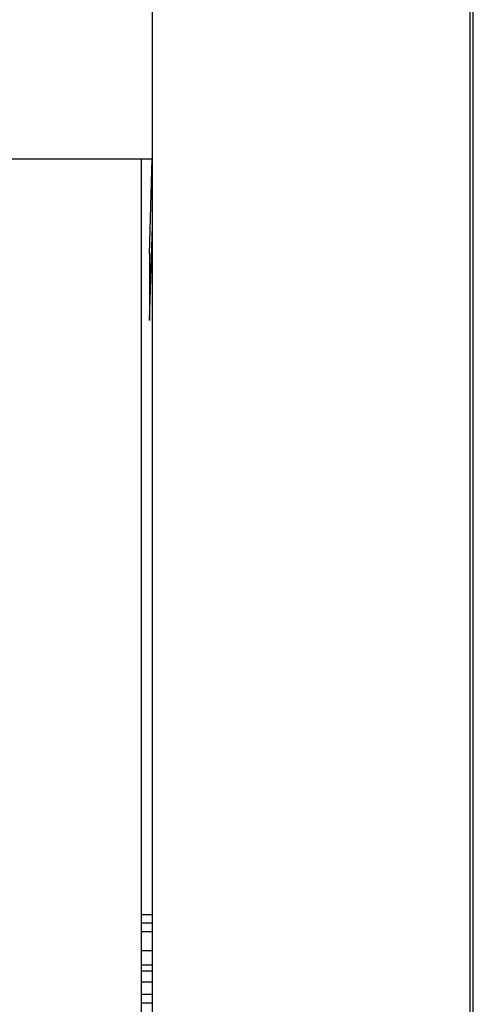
# Model space of a CAD drawing. Extents: x -3114 to 1181, y 8 to 2299.
# Tile 32 of 71: x -1565 to -1503, y 1188 to 1323. Entities that reach past the tile are written whole.
import ezdxf

# ---------------------------------------------------------------- set-up
doc = ezdxf.new("R2010")
doc.units = 0
doc.header["$LTSCALE"] = 65.395
doc.layers.get('0').update_dxf_attribs({"linetype": 'CONTINUOUS'})

msp = doc.modelspace()

# ---------------------------------------------------------------- linework, layer by layer
at = {"color": 6, "linetype": 'CONTINUOUS'}
for p, q in [((-1547.06, 970.7), (-1547.06, 1350.7)), ((-1503.56, 970.7), (-1503.56, 1350.7)), ((-1503.11, 970.7), (-1503.11, 1350.7)), ((-1567.06, 1303.7), (-1547.06, 1303.7)), ((-1548.56, 1017.7), (-1548.56, 1303.7)), ((-1547.46, 1290.7), (-1547.09, 1303.7))]:
    msp.add_line(p, q, dxfattribs=at)
at = {"color": 2, "linetype": 'CONTINUOUS'}
for p, q in [((-1547.46, 1281.55), (-1547.06, 1294.49)), ((-1547.46, 1290.7), (-1547.46, 1281.55)), ((-1548.56, 1200.16), (-1547.06, 1200.16)), ((-1547.06, 1198.99), (-1548.56, 1198.99)), ((-1548.56, 1197.83), (-1547.06, 1197.83)), ((-1547.06, 1195.19), (-1548.56, 1195.19)), ((-1548.56, 1193.27), (-1547.06, 1193.27)), ((-1548.56, 1192.45), (-1547.06, 1192.45)), ((-1547.06, 1190.9), (-1548.56, 1190.9)), ((-1547.06, 1189.21), (-1548.56, 1189.21)), ((-1548.56, 1188.04), (-1547.06, 1188.04))]:
    msp.add_line(p, q, dxfattribs=at)

doc.saveas('drawing.dxf')
